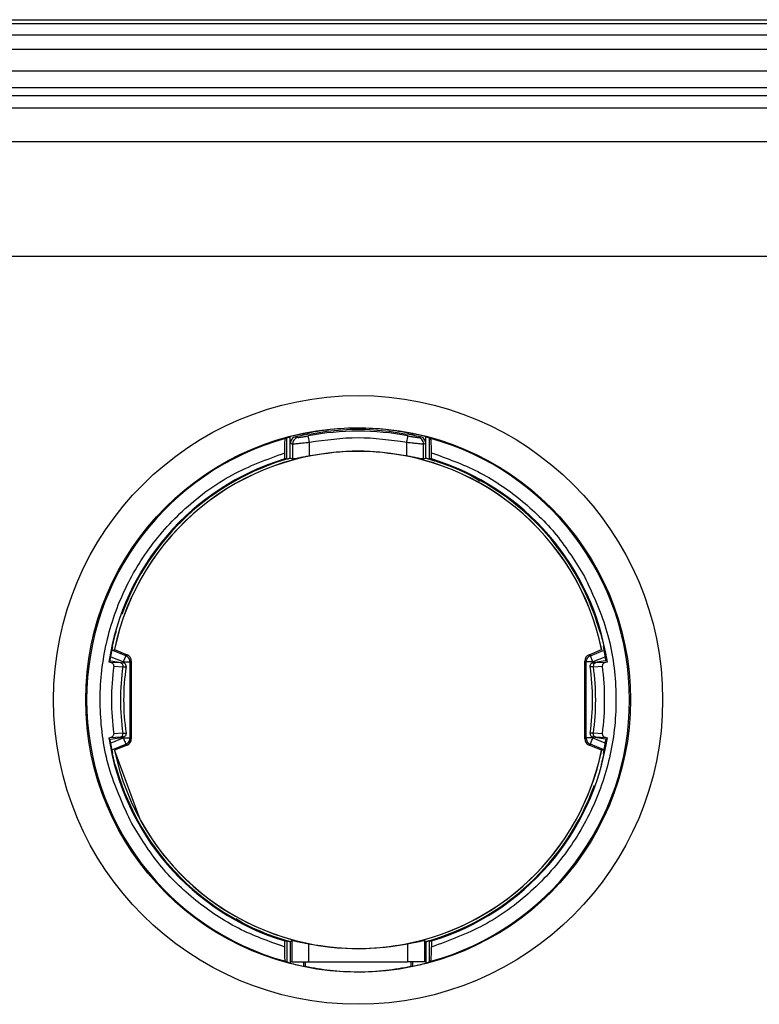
# Model space of a CAD drawing. Header units: millimetres. Extents: x 3 to 429, y 3 to 277.
# Tile 13 of 35: x 130 to 141, y 96 to 110. Entities that reach past the tile are written whole.
import ezdxf

# ---------------------------------------------------------------- set-up
doc = ezdxf.new("R2010")
doc.units = ezdxf.units.MM

msp = doc.modelspace()

# ---------------------------------------------------------------- linework, layer by layer
at = {"color": 7, "linetype": 'Continuous', "lineweight": 25}
for p, q in [((56.7524, 110.092), (201.7524, 110.092)), ((56.7524, 110.0352), (201.7524, 110.0352)), ((56.7524, 109.8684), (201.7524, 109.8684)), ((201.7524, 109.6519), (56.7524, 109.6519)), ((56.7524, 109.335), (201.7524, 109.335)), ((201.7524, 109.085), (56.7524, 109.085)), ((57.5024, 108.9699), (201.5024, 108.9699)), ((201.5024, 108.7842), (57.5024, 108.7842)), ((201.5024, 108.285), (60.0521, 108.285)), ((61.2524, 106.5975), (200.8774, 106.5975)), ((134.4437, 103.9716), (134.4437, 103.9523)), ((136.0611, 103.9523), (136.0611, 103.9716)), ((134.1999, 103.5972), (134.1999, 103.9127)), ((134.2498, 103.6107), (134.2498, 103.9268)), ((134.2524, 103.8299), (134.2849, 103.8175)), ((134.2849, 103.8175), (134.2849, 103.5964)), ((134.3293, 103.927), (134.3622, 103.9148)), ((134.534, 103.6426), (134.534, 103.8414)), ((135.9708, 103.6426), (135.9708, 103.8414)), ((136.1426, 103.9148), (136.1755, 103.927)), ((136.2199, 103.8175), (136.2524, 103.8299)), ((136.2199, 103.5964), (136.2199, 103.8175)), ((136.2549, 103.6107), (136.2549, 103.9268)), ((136.3049, 103.9127), (136.3049, 103.5972)), ((134.1683, 103.5987), (134.1683, 103.6885)), ((136.3365, 103.5987), (136.3365, 103.6885)), ((134.2524, 103.6114), (134.2524, 103.6076)), ((134.2849, 103.5964), (134.2524, 103.6076)), ((136.2524, 103.6076), (136.2199, 103.5964)), ((136.2524, 103.6076), (136.2524, 103.6114)), ((131.6295, 100.768), (131.6529, 100.7805)), ((131.8207, 100.6888), (131.6295, 100.768)), ((131.6529, 100.7805), (131.6539, 100.78)), ((131.6539, 100.78), (131.8402, 100.7018)), ((138.6646, 100.7018), (138.8508, 100.78)), ((138.6841, 100.6888), (138.8753, 100.768)), ((138.8508, 100.78), (138.8519, 100.7805)), ((131.5694, 100.6183), (131.782, 100.5846)), ((131.5898, 100.5897), (131.5694, 100.5929)), ((131.7462, 100.5814), (131.5898, 100.5897)), ((131.7825, 100.5965), (131.6059, 100.6697)), ((131.8207, 100.6888), (131.7825, 100.5965)), ((131.7825, 100.5844), (131.7825, 100.5965)), ((131.8402, 100.7018), (131.8207, 100.6888)), ((131.8824, 100.5965), (131.9015, 100.6093)), ((131.8824, 99.4734), (131.8824, 100.5965)), ((131.9015, 100.6093), (131.9015, 99.4606)), ((138.6033, 99.4606), (138.6033, 100.6093)), ((138.6224, 100.5965), (138.6033, 100.6093)), ((138.6224, 99.4734), (138.6224, 100.5965)), ((138.6646, 100.7018), (138.6841, 100.6888)), ((138.7223, 100.5965), (138.6841, 100.6888)), ((138.8989, 100.6697), (138.7223, 100.5965)), ((138.7223, 100.5965), (138.7223, 100.5844)), ((138.9354, 100.6183), (138.7228, 100.5846)), ((138.915, 100.5897), (138.7586, 100.5814)), ((138.9354, 100.5929), (138.915, 100.5897)), ((131.6433, 100.534), (131.7763, 100.5268)), ((131.821, 100.5275), (131.8237, 100.5279)), ((131.8231, 100.527), (131.8232, 100.5412)), ((138.6838, 100.5275), (138.681, 100.5279)), ((138.6816, 100.5415), (138.6817, 100.527)), ((138.7285, 100.5268), (138.8615, 100.534)), ((131.5694, 99.4516), (131.782, 99.4853)), ((131.5694, 99.477), (131.5898, 99.4803)), ((131.5898, 99.4803), (131.7462, 99.4886)), ((131.6059, 99.4002), (131.7825, 99.4734)), ((131.7763, 99.5431), (131.6433, 99.5359)), ((131.7825, 99.4734), (131.7825, 99.4855)), ((131.7825, 99.4734), (131.8824, 99.4734)), ((131.821, 99.5425), (131.8237, 99.542)), ((131.8232, 99.5284), (131.8231, 99.5429)), ((131.8824, 99.4734), (131.9015, 99.4606)), ((138.6033, 99.4606), (138.6224, 99.4734)), ((138.7223, 99.4734), (138.6224, 99.4734)), ((138.6838, 99.5425), (138.681, 99.542)), ((138.6817, 99.5429), (138.6816, 99.5287)), ((138.7223, 99.4855), (138.7223, 99.4734)), ((138.7223, 99.4734), (138.8989, 99.4002)), ((138.9354, 99.4516), (138.7228, 99.4853)), ((138.8615, 99.5359), (138.7285, 99.5431)), ((138.7586, 99.4886), (138.915, 99.4803)), ((138.915, 99.4803), (138.9354, 99.477)), ((131.6295, 99.3019), (131.8207, 99.3811)), ((131.6539, 99.2899), (131.6529, 99.2894)), ((131.6529, 99.2894), (132.0265, 98.2726)), ((131.8402, 99.3681), (131.6539, 99.2899)), ((131.8207, 99.3811), (131.8402, 99.3681)), ((138.6841, 99.3811), (138.6646, 99.3681)), ((138.8508, 99.2899), (138.6646, 99.3681)), ((138.8753, 99.3019), (138.6841, 99.3811)), ((138.8519, 99.2894), (138.8508, 99.2899)), ((138.8753, 99.3019), (138.8519, 99.2894)), ((134.1683, 96.3814), (134.1683, 96.4712)), ((134.1999, 96.4727), (134.1999, 96.1572)), ((134.2498, 96.4592), (134.2498, 96.1431)), ((134.2524, 96.4623), (134.2714, 96.4768)), ((134.2524, 96.4585), (134.2524, 96.4623)), ((134.2714, 96.4768), (134.2714, 96.162)), ((134.5211, 96.4299), (134.5211, 96.162)), ((135.9837, 96.4299), (135.9837, 96.162)), ((136.2334, 96.4768), (136.2524, 96.4623)), ((136.2334, 96.4768), (136.2334, 96.162)), ((136.2524, 96.4585), (136.2524, 96.4623)), ((136.2549, 96.4592), (136.2549, 96.1431)), ((136.3049, 96.4727), (136.3049, 96.1572)), ((136.3365, 96.4712), (136.3365, 96.3814)), ((134.2714, 96.162), (134.2524, 96.162)), ((134.4437, 96.162), (134.4437, 96.0983)), ((134.4742, 96.0919), (134.4742, 96.162)), ((134.5211, 96.162), (135.9837, 96.162)), ((136.0306, 96.162), (136.0306, 96.0919)), ((136.0611, 96.0983), (136.0611, 96.162)), ((136.2524, 96.162), (136.2334, 96.162))]:
    msp.add_line(p, q, dxfattribs=at)
at = {"color": 7, "linetype": 'Continuous', "lineweight": 25, "flags": 128}
for points in [[(131.5881, 100.6153), (131.5904, 100.63), (131.6277, 100.8256)], [(138.9167, 100.6153), (138.9143, 100.63), (138.8771, 100.8256)], [(131.6277, 99.2443), (131.5904, 99.4399), (131.5881, 99.4546)], [(138.8771, 99.2443), (138.9143, 99.4399), (138.9167, 99.4546)]]:
    msp.add_lwpolyline(points, dxfattribs=at)
at = {"color": 7, "linetype": 'Continuous', "lineweight": 25}
for radius in [4.5, 4.025]:
    msp.add_circle((135.2524, 100.035), radius, dxfattribs=at)
for centre, radius, start, end in [((135.2524, 100.035), 4.0189, 101.60905, 104.44555), ((135.2524, 100.035), 3.9735, 79.31182, 100.68818), ((135.2524, 100.035), 4.0189, 75.55445, 78.39095), ((135.2524, 100.035), 4.011, 105.52787, 254.47213), ((135.2524, 100.035), 4.011, 285.52787, 74.47213), ((135.2524, 100.035), 3.6759, 11.7013, 168.2987), ((135.2524, 100.035), 3.6748, 11.69782, 168.30219), ((135.2524, 100.035), 3.725, 106.91928, 171.38584), ((135.2524, 100.035), 3.7121, 105.62796, 160.11804), ((135.2524, 100.035), 3.7121, 15.90801, 74.37204), ((135.2524, 100.035), 3.725, 8.61416, 73.08072), ((135.2524, 100.035), 3.72, 166.13616, 171.00098), ((135.2524, 100.035), 3.72, 8.99902, 13.86384), ((131.8013, 100.6095), 0.1002, 359.9054, 67.14314), ((138.7035, 100.6095), 0.1002, 112.85686, 180.0946), ((135.2524, 100.035), 3.6434, 172.12777, 187.87223), ((135.2524, 100.035), 3.5107, 171.94652, 188.05348), ((135.2524, 100.035), 3.4639, 171.8182, 180), ((135.2524, 100.035), 3.4639, 351.82445, 8.20899), ((135.2524, 100.035), 3.5107, 351.94652, 8.05348), ((135.2524, 100.035), 3.6434, 352.12777, 7.87223), ((135.2524, 100.035), 3.4639, 180, 188.17117), ((135.2524, 100.035), 3.725, 188.61416, 253.08072), ((135.2524, 100.035), 3.72, 188.99902, 193.86384), ((131.8013, 99.4604), 0.1002, 292.85686, 0.0946), ((135.2524, 100.035), 3.725, 286.91928, 351.38584), ((138.7035, 99.4604), 0.1002, 179.9054, 247.14314), ((135.2524, 100.035), 3.72, 346.13616, 351.00098), ((135.2524, 100.035), 3.6748, 191.69782, 348.30219), ((135.2524, 100.035), 3.6759, 208.64789, 348.2987), ((135.2524, 100.035), 3.7121, 195.90801, 254.37204), ((135.2524, 100.035), 3.7121, 285.62796, 340.11804), ((135.2524, 100.035), 4.0189, 255.55445, 258.39095), ((135.2524, 100.035), 4.0189, 281.60905, 284.44555)]:
    msp.add_arc(centre, radius, start, end, dxfattribs=at)
for centre, major_axis, ratio, start_param, end_param in [((136.889, 100.035), (4.9137, 0), 0.9429048, 2.1498795, 2.1550634), ((133.6158, 100.035), (4.9137, 0), 0.9429048, 0.9865292, 0.9917132), ((133.9922, 100.035), (3.7837, 0), 0.9429048, 1.5158714, 1.5242291), ((136.5126, 100.035), (3.7837, 0), 0.9429048, 1.6173636, 1.6257212), ((135.1315, 99.2715), (0.6061, 3.8265), 0.9798953, 1.369953, 1.3765393), ((135.3733, 99.2715), (-0.6061, 3.8265), 0.9798953, 4.906646, 4.9132323), ((135.1315, 100.7984), (-0.6061, 3.8265), 0.9798953, 1.7650534, 1.7716397), ((135.3733, 100.7984), (0.6061, 3.8265), 0.9798953, 4.5115456, 4.5181319), ((133.9922, 100.035), (3.7837, 0), 0.9429048, 4.7589562, 4.7673139), ((136.5126, 100.035), (3.7837, 0), 0.9429048, 4.6574641, 4.6658218), ((136.889, 100.035), (4.9137, 0), 0.9429048, 4.1281219, 4.1333058), ((133.6158, 100.035), (4.9137, 0), 0.9429048, 5.2914721, 5.2966561)]:
    msp.add_ellipse(centre, major_axis=major_axis, ratio=ratio, start_param=start_param, end_param=end_param, dxfattribs=at)
for points in [[(136.1755, 103.927), (135.8678, 103.981), (135.2524, 104.0889), (134.637, 103.981), (134.3293, 103.927)], [(134.534, 103.8414), (134.5316, 103.8539), (134.5269, 103.8787), (134.5209, 103.9105), (134.5166, 103.9335), (134.5158, 103.9375), (134.5154, 103.9395)], [(135.9708, 103.8414), (135.9732, 103.8539), (135.9779, 103.8787), (135.9839, 103.9105), (135.9882, 103.9335), (135.989, 103.9375), (135.9893, 103.9395)], [(135.9708, 103.8414), (135.7313, 103.875), (135.2524, 103.9422), (134.7734, 103.875), (134.534, 103.8414)], [(135.9708, 103.6426), (135.7313, 103.6781), (135.2524, 103.7489), (134.7734, 103.6781), (134.534, 103.6426)], [(131.7825, 100.5965), (131.7952, 100.5965), (131.8205, 100.5965), (131.8528, 100.5965), (131.8762, 100.5965), (131.8803, 100.5965), (131.8824, 100.5965)], [(131.8824, 100.5965), (131.8815, 100.6063), (131.8798, 100.626), (131.8665, 100.6527), (131.8469, 100.6752), (131.8294, 100.6843), (131.8207, 100.6888)], [(138.6841, 100.6888), (138.6753, 100.6843), (138.6579, 100.6752), (138.6382, 100.6527), (138.625, 100.626), (138.6233, 100.6063), (138.6224, 100.5965)], [(138.7223, 100.5965), (138.7096, 100.5965), (138.6843, 100.5965), (138.652, 100.5965), (138.6286, 100.5965), (138.6245, 100.5965), (138.6224, 100.5965)], [(131.7825, 99.4734), (131.7873, 99.4617), (131.797, 99.4383), (131.8094, 99.4084), (131.8183, 99.3868), (131.8199, 99.383), (131.8207, 99.3811)], [(131.8207, 99.3811), (131.8294, 99.3856), (131.8469, 99.3947), (131.8665, 99.4172), (131.8798, 99.444), (131.8815, 99.4636), (131.8824, 99.4734)], [(138.6224, 99.4734), (138.6233, 99.4636), (138.625, 99.444), (138.6382, 99.4172), (138.6579, 99.3947), (138.6753, 99.3856), (138.6841, 99.3811)], [(138.6841, 99.3811), (138.6849, 99.383), (138.6864, 99.3868), (138.6954, 99.4084), (138.7077, 99.4383), (138.7174, 99.4617), (138.7223, 99.4734)], [(134.5211, 96.4299), (134.7648, 96.3931), (135.2524, 96.3197), (135.7399, 96.3931), (135.9837, 96.4299)], [(134.2714, 96.162), (134.2766, 96.162), (134.2869, 96.162), (134.3452, 96.162), (134.4261, 96.162), (134.4894, 96.162), (134.5211, 96.162)], [(136.2334, 96.162), (136.2282, 96.162), (136.2179, 96.162), (136.1595, 96.162), (136.0787, 96.162), (136.0154, 96.162), (135.9837, 96.162)]]:
    msp.add_open_spline(points, degree=3, dxfattribs=at)
for points, knots in [([(134.3622, 103.9148), (134.3658, 103.9147), (134.373, 103.9143), (134.4102, 103.9203), (134.4587, 103.9289), (134.4965, 103.936), (134.5154, 103.9395)], [0, 0, 0, 0, 0.2463779, 0.4959479, 0.7464169, 1, 1, 1, 1]), ([(134.4437, 103.9716), (134.4494, 103.9728), (134.4604, 103.9751), (134.4697, 103.977), (134.4742, 103.978)], [0, 0, 0, 0, 0.523454, 1, 1, 1, 1]), ([(134.4742, 103.978), (134.5932, 103.9999), (134.8313, 104.0438), (135.2561, 104.0663), (135.6787, 104.0429), (135.9124, 103.9998), (136.0306, 103.978)], [0, 0, 0, 0, 0.2521594, 0.5046759, 0.7493403, 1, 1, 1, 1]), ([(135.9893, 103.9395), (136.0083, 103.936), (136.0461, 103.9289), (136.0945, 103.9203), (136.1318, 103.9143), (136.139, 103.9147), (136.1426, 103.9148)], [0, 0, 0, 0, 0.2535272, 0.5040433, 0.7535691, 1, 1, 1, 1]), ([(136.0306, 103.978), (136.0355, 103.9769), (136.0449, 103.975), (136.0559, 103.9727), (136.0611, 103.9716)], [0, 0, 0, 0, 0.5210258, 1, 1, 1, 1]), ([(134.1683, 103.6885), (134.1684, 103.7129), (134.1687, 103.7617), (134.1706, 103.8264), (134.1735, 103.8742), (134.1764, 103.896), (134.1781, 103.8987), (134.1786, 103.8995)], [0, 0, 0, 0, 0.2293941, 0.4588774, 0.6851985, 0.9035664, 1, 1, 1, 1]), ([(134.1999, 103.9127), (134.2007, 103.913), (134.2024, 103.9137), (134.2114, 103.9164), (134.2242, 103.92), (134.2378, 103.9237), (134.2466, 103.926), (134.2498, 103.9268)], [0, 0, 0, 0, 0.2138317, 0.4275033, 0.6454717, 0.8708224, 1, 1, 1, 1]), ([(134.3293, 103.927), (134.3187, 103.9234), (134.2974, 103.9163), (134.2728, 103.8928), (134.2554, 103.8635), (134.2534, 103.8411), (134.2524, 103.8299)], [0, 0, 0, 0, 0.2492194, 0.4995954, 0.7490587, 1, 1, 1, 1]), ([(134.3622, 103.9148), (134.3503, 103.9107), (134.3266, 103.9023), (134.302, 103.8762), (134.2875, 103.847), (134.2858, 103.8274), (134.2849, 103.8175)], [0, 0, 0, 0, 0.279717, 0.5594473, 0.7797235, 1, 1, 1, 1]), ([(134.534, 103.8414), (134.5151, 103.8393), (134.4798, 103.8354), (134.4214, 103.829), (134.3585, 103.8221), (134.3027, 103.8171), (134.2907, 103.8174), (134.2849, 103.8175)], [0, 0, 0, 0, 0.1530745, 0.2873766, 0.4989578, 0.7574417, 1, 1, 1, 1]), ([(136.2199, 103.8175), (136.2141, 103.8174), (136.2021, 103.8171), (136.1462, 103.8221), (136.0834, 103.829), (136.025, 103.8354), (135.9896, 103.8393), (135.9708, 103.8414)], [0, 0, 0, 0, 0.242539, 0.5010446, 0.7125906, 0.8469006, 1, 1, 1, 1]), ([(136.2199, 103.8175), (136.2185, 103.83), (136.2157, 103.8551), (136.1958, 103.8849), (136.1707, 103.9057), (136.1519, 103.9118), (136.1426, 103.9148)], [0, 0, 0, 0, 0.279717, 0.5594473, 0.7797235, 1, 1, 1, 1]), ([(136.2524, 103.8299), (136.2514, 103.8411), (136.2494, 103.8634), (136.2321, 103.8927), (136.2075, 103.9164), (136.1862, 103.9234), (136.1755, 103.927)], [0, 0, 0, 0, 0.2493632, 0.5002247, 0.7491986, 1, 1, 1, 1]), ([(136.2549, 103.9268), (136.2607, 103.9253), (136.2723, 103.9223), (136.2876, 103.918), (136.2989, 103.9148), (136.3039, 103.9132), (136.3047, 103.9128), (136.3049, 103.9127)], [0, 0, 0, 0, 0.2317615, 0.4636008, 0.6927204, 0.9146968, 1, 1, 1, 1]), ([(136.3365, 103.6885), (136.3363, 103.7129), (136.3361, 103.7617), (136.3341, 103.8264), (136.3313, 103.8742), (136.3284, 103.896), (136.3267, 103.8987), (136.3262, 103.8995)], [0, 0, 0, 0, 0.2293941, 0.4588774, 0.6851985, 0.9035664, 1, 1, 1, 1]), ([(131.9079, 98.2079), (131.7896, 98.4617), (131.55, 98.9757), (131.4166, 99.827), (131.4642, 100.6823), (131.7009, 101.4997), (132.1092, 102.2463), (132.6784, 102.8865), (133.3732, 103.3963), (133.9055, 103.5919), (134.1683, 103.6885)], [0, 0, 0, 0, 0.1234359, 0.25, 0.3765641, 0.5, 0.6234359, 0.75, 0.8765641, 1, 1, 1, 1]), ([(136.3365, 103.6885), (136.5685, 103.6053), (137.0372, 103.4374), (137.6612, 103.016), (138.2042, 102.4945), (138.4668, 102.0715), (138.5969, 101.862)], [0, 0, 0, 0, 0.2475937, 0.5, 0.7524063, 1, 1, 1, 1]), ([(134.1999, 103.5972), (134.2007, 103.5973), (134.2023, 103.5976), (134.2112, 103.6), (134.2237, 103.6034), (134.2374, 103.6072), (134.2464, 103.6098), (134.2498, 103.6107)], [0, 0, 0, 0, 0.2112017, 0.4222688, 0.6371328, 0.8602627, 1, 1, 1, 1]), ([(134.534, 103.6426), (134.5121, 103.6383), (134.4684, 103.6295), (134.4026, 103.6159), (134.3439, 103.6041), (134.2987, 103.5959), (134.2895, 103.5962), (134.2849, 103.5964)], [0, 0, 0, 0, 0.178695, 0.3571302, 0.5764767, 0.7887923, 1, 1, 1, 1]), ([(136.2199, 103.5964), (136.2153, 103.5962), (136.2061, 103.5959), (136.1607, 103.6041), (136.1021, 103.616), (136.0364, 103.6295), (135.9927, 103.6383), (135.9708, 103.6426)], [0, 0, 0, 0, 0.2114806, 0.4241481, 0.6432328, 0.82138, 1, 1, 1, 1]), ([(137.0547, 103.2651), (137.0169, 103.2902), (136.7739, 103.4521), (136.4912, 103.5364), (136.2524, 103.6076)], [0, 0, 0, 0, 0.1552952, 1, 1, 1, 1]), ([(136.2549, 103.6107), (136.2607, 103.6091), (136.2723, 103.6059), (136.2876, 103.6016), (136.2989, 103.5985), (136.3039, 103.5973), (136.3047, 103.5972), (136.3049, 103.5972)], [0, 0, 0, 0, 0.23283583, 0.46582608, 0.6941215, 0.91342554, 1, 1, 1, 1]), ([(138.5969, 101.862), (138.7152, 101.6082), (138.9548, 101.0942), (139.0882, 100.2429), (139.0406, 99.3876), (138.8039, 98.5702), (138.3956, 97.8236), (137.8263, 97.1834), (137.1316, 96.6736), (136.5993, 96.478), (136.3365, 96.3814)], [0, 0, 0, 0, 0.1234359, 0.25, 0.3765641, 0.5, 0.6234359, 0.75, 0.8765641, 1, 1, 1, 1]), ([(131.6569, 100.9876), (131.6633, 101.0043), (131.6718, 101.0264), (131.6804, 101.0473), (131.6824, 101.0524)], [0, 0, 0, 0, 0.7566294, 1, 1, 1, 1]), ([(138.8479, 100.9876), (138.8415, 101.0043), (138.833, 101.0264), (138.8244, 101.0473), (138.8223, 101.0524)], [0, 0, 0, 0, 0.7566294, 1, 1, 1, 1]), ([(131.6569, 100.9877), (131.6567, 100.9872), (131.6564, 100.9862), (131.655, 100.9813), (131.652, 100.9704), (131.647, 100.9512), (131.643, 100.9353), (131.6408, 100.9263)], [0, 0, 0, 0, 0.069915, 0.161748, 0.3131791, 0.6139736, 1, 1, 1, 1]), ([(138.864, 100.9263), (138.862, 100.9344), (138.858, 100.9506), (138.8531, 100.9693), (138.85, 100.9807), (138.8485, 100.9859), (138.8481, 100.9872), (138.8479, 100.9877)], [0, 0, 0, 0, 0.3482031, 0.6990838, 0.8099419, 0.9217427, 1, 1, 1, 1]), ([(131.6433, 100.534), (131.6435, 100.5386), (131.6438, 100.5477), (131.6381, 100.5608), (131.6276, 100.5737), (131.6111, 100.5846), (131.5969, 100.588), (131.5898, 100.5897)], [0, 0, 0, 0, 0.1600002, 0.3195816, 0.4884456, 0.7431787, 1, 1, 1, 1]), ([(138.915, 100.5897), (138.9067, 100.5876), (138.8918, 100.5839), (138.8747, 100.5715), (138.8648, 100.5577), (138.8608, 100.5449), (138.8613, 100.5371), (138.8615, 100.534)], [0, 0, 0, 0, 0.2970859, 0.5382501, 0.7280315, 0.8886206, 1, 1, 1, 1]), ([(131.782, 100.5846), (131.7808, 100.5832), (131.7783, 100.5803), (131.7569, 100.581), (131.7462, 100.5814)], [0, 0, 0, 0, 0.5003249, 1, 1, 1, 1]), ([(131.7462, 100.5814), (131.7513, 100.5793), (131.7616, 100.5751), (131.7716, 100.5602), (131.7768, 100.5434), (131.7765, 100.5323), (131.7763, 100.5268)], [0, 0, 0, 0, 0.2796416, 0.559309, 0.7796541, 1, 1, 1, 1]), ([(131.7763, 100.5268), (131.7887, 100.526), (131.8136, 100.5245), (131.8185, 100.5265), (131.821, 100.5275)], [0, 0, 0, 0, 0.49640409, 1, 1, 1, 1]), ([(131.8237, 100.5279), (131.8239, 100.5344), (131.8243, 100.5475), (131.8154, 100.5654), (131.801, 100.5793), (131.7883, 100.5828), (131.782, 100.5846)], [0, 0, 0, 0, 0.2497881, 0.4997481, 0.7498291, 1, 1, 1, 1]), ([(138.681, 100.5279), (138.6809, 100.5344), (138.6805, 100.5475), (138.6894, 100.5654), (138.7038, 100.5793), (138.7164, 100.5828), (138.7228, 100.5846)], [0, 0, 0, 0, 0.2497881, 0.4997481, 0.7498291, 1, 1, 1, 1]), ([(138.7285, 100.5268), (138.7161, 100.526), (138.6912, 100.5245), (138.6862, 100.5265), (138.6838, 100.5275)], [0, 0, 0, 0, 0.4964041, 1, 1, 1, 1]), ([(138.7228, 100.5846), (138.724, 100.5832), (138.7265, 100.5803), (138.7479, 100.581), (138.7586, 100.5814)], [0, 0, 0, 0, 0.5003249, 1, 1, 1, 1]), ([(138.7586, 100.5814), (138.7535, 100.5793), (138.7432, 100.5751), (138.7331, 100.5602), (138.728, 100.5434), (138.7283, 100.5323), (138.7285, 100.5268)], [0, 0, 0, 0, 0.2796416, 0.559309, 0.7796541, 1, 1, 1, 1]), ([(131.5898, 99.4803), (131.598, 99.4823), (131.613, 99.486), (131.6301, 99.4985), (131.64, 99.5122), (131.644, 99.525), (131.6435, 99.5328), (131.6433, 99.5359)], [0, 0, 0, 0, 0.2970859, 0.5382501, 0.7280315, 0.8886206, 1, 1, 1, 1]), ([(131.7462, 99.4886), (131.7513, 99.4906), (131.7616, 99.4948), (131.7716, 99.5097), (131.7768, 99.5265), (131.7765, 99.5376), (131.7763, 99.5431)], [0, 0, 0, 0, 0.2796416, 0.559309, 0.7796541, 1, 1, 1, 1]), ([(131.782, 99.4853), (131.7808, 99.4867), (131.7783, 99.4896), (131.7569, 99.4889), (131.7462, 99.4886)], [0, 0, 0, 0, 0.5003249, 1, 1, 1, 1]), ([(131.7763, 99.5431), (131.7887, 99.5439), (131.8136, 99.5454), (131.8185, 99.5435), (131.821, 99.5425)], [0, 0, 0, 0, 0.4964041, 1, 1, 1, 1]), ([(131.8237, 99.542), (131.8239, 99.5355), (131.8243, 99.5224), (131.8154, 99.5045), (131.801, 99.4906), (131.7883, 99.4871), (131.782, 99.4853)], [0, 0, 0, 0, 0.2497881, 0.4997481, 0.7498291, 1, 1, 1, 1]), ([(138.681, 99.542), (138.6809, 99.5355), (138.6805, 99.5224), (138.6894, 99.5045), (138.7038, 99.4906), (138.7164, 99.4871), (138.7228, 99.4853)], [0, 0, 0, 0, 0.2497881, 0.4997481, 0.7498291, 1, 1, 1, 1]), ([(138.7285, 99.5431), (138.7161, 99.5439), (138.6912, 99.5454), (138.6862, 99.5435), (138.6838, 99.5425)], [0, 0, 0, 0, 0.4964041, 1, 1, 1, 1]), ([(138.7228, 99.4853), (138.724, 99.4867), (138.7265, 99.4896), (138.7479, 99.4889), (138.7586, 99.4886)], [0, 0, 0, 0, 0.50032494, 1, 1, 1, 1]), ([(138.7586, 99.4886), (138.7535, 99.4906), (138.7432, 99.4948), (138.7331, 99.5097), (138.728, 99.5265), (138.7283, 99.5376), (138.7285, 99.5431)], [0, 0, 0, 0, 0.2796416, 0.559309, 0.7796541, 1, 1, 1, 1]), ([(138.8615, 99.5359), (138.8613, 99.5314), (138.861, 99.5222), (138.8666, 99.5091), (138.8772, 99.4962), (138.8937, 99.4853), (138.9079, 99.4819), (138.915, 99.4803)], [0, 0, 0, 0, 0.1600002, 0.3195816, 0.4884456, 0.7431787, 1, 1, 1, 1]), ([(131.6408, 99.1436), (131.6428, 99.1355), (131.6468, 99.1193), (131.6517, 99.1006), (131.6548, 99.0892), (131.6563, 99.084), (131.6567, 99.0827), (131.6569, 99.0822)], [0, 0, 0, 0, 0.3482031, 0.6990838, 0.8099419, 0.9217427, 1, 1, 1, 1]), ([(138.8479, 99.0822), (138.8481, 99.0827), (138.8484, 99.0837), (138.8498, 99.0886), (138.8528, 99.0995), (138.8578, 99.1187), (138.8618, 99.1346), (138.864, 99.1436)], [0, 0, 0, 0, 0.069915, 0.161748, 0.3131791, 0.6139736, 1, 1, 1, 1]), ([(131.6569, 99.0823), (131.6633, 99.0656), (131.6718, 99.0435), (131.6804, 99.0226), (131.6824, 99.0175)], [0, 0, 0, 0, 0.7566294, 1, 1, 1, 1]), ([(134.1683, 96.3814), (133.9362, 96.4646), (133.4675, 96.6325), (132.8436, 97.0539), (132.3006, 97.5754), (132.038, 97.9984), (131.9079, 98.2079)], [0, 0, 0, 0, 0.2475937, 0.5, 0.7524063, 1, 1, 1, 1]), ([(133.4501, 96.8048), (133.4878, 96.7797), (133.7309, 96.6178), (134.0136, 96.5335), (134.2524, 96.4623)], [0, 0, 0, 0, 0.1552952, 1, 1, 1, 1]), ([(134.1786, 96.1704), (134.1775, 96.1733), (134.1752, 96.1792), (134.1721, 96.2155), (134.1698, 96.268), (134.1685, 96.3265), (134.1684, 96.3657), (134.1683, 96.3814)], [0, 0, 0, 0, 0.2085929, 0.4169983, 0.6303325, 0.8518009, 1, 1, 1, 1]), ([(134.2498, 96.4592), (134.2441, 96.4608), (134.2325, 96.464), (134.2171, 96.4683), (134.2059, 96.4714), (134.2008, 96.4726), (134.2001, 96.4727), (134.1999, 96.4727)], [0, 0, 0, 0, 0.2328358, 0.4658261, 0.6941215, 0.9134255, 1, 1, 1, 1]), ([(134.2714, 96.4768), (134.2754, 96.4772), (134.2833, 96.478), (134.3296, 96.4694), (134.3892, 96.4571), (134.4552, 96.4433), (134.4991, 96.4343), (134.5211, 96.4299)], [0, 0, 0, 0, 0.2164748, 0.4341352, 0.6496148, 0.8245699, 1, 1, 1, 1]), ([(135.9837, 96.4299), (136.0057, 96.4343), (136.0496, 96.4433), (136.1157, 96.4572), (136.1753, 96.4694), (136.2215, 96.478), (136.2294, 96.4772), (136.2334, 96.4768)], [0, 0, 0, 0, 0.1754926, 0.3505671, 0.5663158, 0.7837259, 1, 1, 1, 1]), ([(136.3049, 96.4727), (136.3041, 96.4726), (136.3025, 96.4723), (136.2936, 96.4699), (136.281, 96.4665), (136.2674, 96.4627), (136.2584, 96.4602), (136.2549, 96.4592)], [0, 0, 0, 0, 0.2112017, 0.4222688, 0.6371328, 0.8602627, 1, 1, 1, 1]), ([(136.3262, 96.1704), (136.3273, 96.1733), (136.3296, 96.1792), (136.3327, 96.2155), (136.335, 96.268), (136.3363, 96.3265), (136.3364, 96.3657), (136.3365, 96.3814)], [0, 0, 0, 0, 0.20859292, 0.41699835, 0.63033252, 0.85180086, 1, 1, 1, 1]), ([(134.2498, 96.1431), (134.2441, 96.1446), (134.2325, 96.1476), (134.2172, 96.1519), (134.2059, 96.1551), (134.2008, 96.1567), (134.2001, 96.1571), (134.1999, 96.1572)], [0, 0, 0, 0, 0.2317615, 0.4636008, 0.6927204, 0.9146968, 1, 1, 1, 1]), ([(134.4742, 96.0919), (134.4693, 96.093), (134.4599, 96.0949), (134.4489, 96.0972), (134.4437, 96.0983)], [0, 0, 0, 0, 0.5210258, 1, 1, 1, 1]), ([(136.0306, 96.0919), (135.9116, 96.07), (135.6735, 96.0261), (135.2487, 96.0037), (134.826, 96.027), (134.5924, 96.0701), (134.4742, 96.0919)], [0, 0, 0, 0, 0.2521594, 0.5046759, 0.7493403, 1, 1, 1, 1]), ([(136.0611, 96.0983), (136.0554, 96.0971), (136.0443, 96.0948), (136.035, 96.0929), (136.0306, 96.0919)], [0, 0, 0, 0, 0.523454, 1, 1, 1, 1]), ([(136.3049, 96.1572), (136.3041, 96.1569), (136.3024, 96.1562), (136.2934, 96.1535), (136.2806, 96.1499), (136.267, 96.1462), (136.2582, 96.144), (136.2549, 96.1431)], [0, 0, 0, 0, 0.2138317, 0.4275033, 0.6454717, 0.8708224, 1, 1, 1, 1])]:
    msp.add_open_spline(points, degree=3, knots=knots, dxfattribs=at)

doc.saveas('drawing.dxf')
